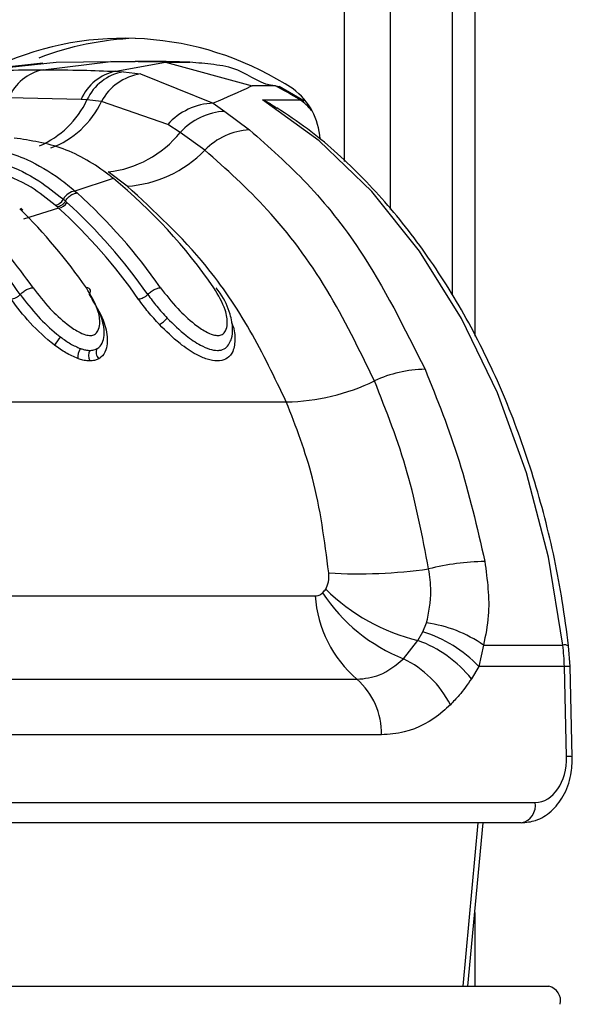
# Paper-space layout '2.5M DUO Surface Plate' of a CAD drawing. Header units: millimetres. Extents: x 20 to 18989, y 40 to 15016.
# Tile 99 of 109: x 18270 to 18303, y 5854 to 5914. Entities that reach past the tile are written whole.
import ezdxf

# ---------------------------------------------------------------- set-up
doc = ezdxf.new("R2010")
doc.units = ezdxf.units.MM

psp = doc.layouts.new('2.5M DUO Surface Plate')

# ---------------------------------------------------------------- linework, layer by layer
at = {"color": 8, "linetype": 'Continuous', "lineweight": 25, "ltscale": 2}
for p, q in [((18289.447, 5905.802), (18289.447, 6408.556)), ((18292.237, 6408.556), (18292.237, 5902.869)), ((18297.4, 6408.556), (18297.4, 5895.153)), ((18296.694, 5855.556), (18297.612, 5865.515)), ((18297.4, 5860.058), (18297.4, 5855.556))]:
    psp.add_line(p, q, dxfattribs=at)
at = {"color": 7, "linetype": 'Continuous', "lineweight": 25, "ltscale": 2}
for p, q in [((18296.017, 6408.556), (18296.017, 5897.717)), ((18271.067, 5911.792), (18265.944, 5911.241)), ((18266.634, 5911.294), (18271.87, 5911.847)), ((18271.076, 5911.39), (18275.206, 5911.901)), ((18271.87, 5911.847), (18275.206, 5911.901)), ((18278.542, 5911.847), (18275.206, 5911.901)), ((18275.206, 5911.901), (18276.682, 5911.901)), ((18275.513, 5911.294), (18278.542, 5911.847)), ((18278.542, 5911.847), (18283.829, 5910.413)), ((18278.543, 5911.847), (18280.018, 5911.847)), ((18275.513, 5911.294), (18275.968, 5911.267)), ((18275.968, 5911.267), (18277.016, 5911.133)), ((18277.016, 5911.133), (18281.452, 5909.352)), ((18285.243, 5910.413), (18283.829, 5910.413)), ((18286.968, 5909.493), (18285.464, 5910.36)), ((18273.389, 5909.577), (18268.992, 5909.672)), ((18273.751, 5909.556), (18273.389, 5909.577)), ((18274.632, 5909.465), (18273.751, 5909.556)), ((18278.672, 5908.049), (18274.632, 5909.465)), ((18281.452, 5909.352), (18282.164, 5908.856)), ((18284.463, 5909.559), (18286.725, 5909.559)), ((18282.164, 5908.856), (18283.652, 5907.733)), ((18279.436, 5907.575), (18278.672, 5908.049)), ((18280.937, 5906.489), (18279.436, 5907.575)), ((18276.2, 5904.299), (18275.037, 5905.162)), ((18275.357, 5904.775), (18273.015, 5904.001)), ((18275.357, 5904.775), (18275.208, 5904.893)), ((18273.015, 5904.001), (18273.148, 5903.884)), ((18272.309, 5903.505), (18272.439, 5903.391)), ((18272.439, 5903.391), (18272.529, 5903.311)), ((18269.845, 5902.835), (18269.72, 5902.954)), ((18272.022, 5902.959), (18269.879, 5902.298)), ((18271.935, 5903.037), (18271.81, 5903.147)), ((18272.022, 5902.959), (18271.935, 5903.037)), ((18246.661, 5891.158), (18285.906, 5891.158)), ((18261.39, 5879.339), (18287.663, 5879.339)), ((18294.243, 5877.144), (18294.465, 5877.69)), ((18293.937, 5876.619), (18294.243, 5877.144)), ((18293.055, 5875.509), (18293.937, 5876.619)), ((18297.931, 5876.347), (18297.643, 5875.044)), ((18297.931, 5876.347), (18302.77, 5876.347)), ((18303.215, 5875.032), (18303.125, 5876.29)), ((18297.643, 5875.044), (18297.193, 5874.288)), ((18302.863, 5875.044), (18297.643, 5875.044)), ((18302.999, 5869.557), (18302.863, 5875.044)), ((18303.35, 5869.545), (18303.215, 5875.032)), ((18263.944, 5874.259), (18290.216, 5874.259)), ((18291.708, 5870.872), (18265.435, 5870.872)), ((18266.103, 5866.757), (18301.088, 5866.757)), ((18300.24, 5865.515), (18265.255, 5865.515)), ((18296.985, 5855.556), (18297.904, 5865.515)), ((18263.447, 5855.556), (18301.914, 5855.556))]:
    psp.add_line(p, q, dxfattribs=at)
at = {"color": 7, "linetype": 'Continuous', "lineweight": 25, "ltscale": 2, "flags": 128}
for points in [[(18285.243, 5910.413), (18285.376, 5910.395), (18285.465, 5910.36)], [(18302.77, 5876.347), (18301.894, 5881.688), (18300.557, 5886.834), (18298.78, 5891.708), (18296.591, 5896.232), (18294.022, 5900.339), (18291.114, 5903.965), (18287.911, 5907.054), (18284.463, 5909.559)]]:
    psp.add_lwpolyline(points, dxfattribs=at)
at = {"color": 8, "linetype": 'Continuous', "lineweight": 25, "ltscale": 2, "flags": 128}
psp.add_lwpolyline([(18286.725, 5909.559), (18286.858, 5909.542), (18286.968, 5909.493)], dxfattribs=at)
at = {"color": 7, "linetype": 'Continuous', "lineweight": 25, "ltscale": 4}
for centre, radius, start, end in [((18276.013, 5894.585), 18.723, 56.61226, 112.36706), ((18277.462, 5894.66), 18.665, 92.39449, 110.85887), ((18271.621, 5908.605), 2.837, 101.08176, 157.92182), ((18276.076, 5908.426), 2.923, 101.10501, 156.80881), ((18276.505, 5908.281), 3.035, 100.19087, 155.14985), ((18277.484, 5907.926), 3.24, 98.306, 151.64573), ((18272.495, 5886.573), 27.035, 58.23849, 61.86516), ((18283.966, 5906.98), 4.001, 2.75252, 54.03125), ((18281.592, 5905.438), 3.917, 92.04981, 138.19886), ((18282.362, 5904.891), 3.97, 92.86541, 137.47861), ((18274.305, 5911.715), 6.593, 276.37969, 321.1023), ((18283.909, 5903.589), 4.153, 93.55302, 135.71007), ((18275.733, 5911.527), 7.243, 273.69302, 315.92545), ((18254.298, 5879.242), 33.097, 34.75657, 50.48385), ((18273.139, 5903.076), 0.934, 97.59452, 152.66405), ((18250.476, 5878.771), 33.833, 34.86307, 47.92467), ((18271.718, 5903.803), 0.662, 277.95372, 333.2539), ((18271.936, 5903.625), 0.671, 277.3497, 332.09574), ((18250.039, 5878.593), 33.418, 34.87105, 47.70231), ((18245.36, 5878.295), 34.59, 34.95046, 45.40494), ((18249.763, 5878.495), 33.074, 34.87104, 47.7028), ((18241.582, 5877.883), 35.257, 35.01017, 43.24001), ((18241.158, 5877.718), 34.823, 35.01517, 43.04892), ((18277.346, 5897.348), 1.692, 299.02813, 320.07488), ((18275.526, 5892.268), 4.425, 139.99969, 147.98518), ((18274.069, 5893.891), 0.878, 144.19149, 186.46021), ((18274.5, 5893.959), 0.658, 149.55621, 207.67996), ((18274.851, 5894.163), 0.538, 153.84335, 224.28769), ((18294.455, 5885.709), 7.435, 90.69043, 115.2484), ((18285.672, 5904.116), 12.961, 271.03706, 295.65715), ((18298.364, 5865.628), 15.815, 91.27294, 103.81582), ((18290.312, 5911.017), 30.334, 266.57072, 278.10328), ((18295.01, 5879.85), 7.365, 183.97545, 229.38851), ((18296.966, 5885.364), 10.603, 213.453, 248.35212), ((18296.777, 5888.335), 12.056, 225.3805, 256.37665), ((18293.386, 5869.757), 8.005, 55.40168, 82.24985), ((18291.877, 5869.511), 7.991, 43.81741, 72.77913), ((18291.436, 5869.686), 7.37, 38.63694, 70.16049), ((18288.839, 5874.699), 14.028, 1.40725, 6.74437), ((18290.279, 5869.821), 6.329, 27.15359, 63.98509), ((18287.324, 5870.963), 4.385, 358.81328, 48.73054), ((18300.018, 5866.577), 1.085, 281.80867, 9.53662), ((18301.714, 5854.654), 0.924, 347.88585, 77.52045)]:
    psp.add_arc(centre, radius, start, end, dxfattribs=at)
at = {"color": 8, "linetype": 'Continuous', "lineweight": 25, "ltscale": 4}
for centre, radius, start, end in [((18268.663, 5911.919), 5.61, 293.10322, 335.08696), ((18269.673, 5911.755), 5.463, 290.1271, 335.21809), ((18285.114, 5907.031), 2.998, 38.1773, 57.49041), ((18302.87, 5875.834), 0.522, 60.715, 100.98089), ((18302.965, 5872.92), 2.126, 83.25464, 92.74555), ((18303.101, 5867.444), 2.115, 83.23927, 92.78029)]:
    psp.add_arc(centre, radius, start, end, dxfattribs=at)
at = {"color": 7, "linetype": 'Continuous', "lineweight": 25, "ltscale": 4}
psp.add_ellipse((18301.019, 5869.557), major_axis=(-0.138, 2.798), ratio=0.706247, start_param=3.106771, end_param=4.677567, dxfattribs=at)
at = {"color": 7, "linetype": 'Continuous', "lineweight": 25, "ltscale": 2}
for points, knots in [([(18280.018, 5911.847), (18279.468, 5911.862), (18278.637, 5911.885), (18277.524, 5911.899), (18276.963, 5911.9), (18276.682, 5911.901)], [0, 0, 0, 0, 0.495025, 0.747513, 1, 1, 1, 1]), ([(18285.243, 5910.413), (18285.243, 5910.413), (18284.447, 5910.413), (18283.27, 5911.434), (18281.493, 5911.722), (18280.51, 5911.805), (18280.018, 5911.847)], [0, 0, 0, 0, 0.000015, 0.446659, 0.723309, 1, 1, 1, 1]), ([(18266.634, 5911.294), (18267.313, 5911.32), (18268.794, 5911.376), (18270.274, 5911.385), (18271.076, 5911.39)], [0, 0, 0, 0, 0.458483, 1, 1, 1, 1]), ([(18271.076, 5911.39), (18271.877, 5911.385), (18273.357, 5911.376), (18274.835, 5911.32), (18275.513, 5911.294)], [0, 0, 0, 0, 0.541517, 1, 1, 1, 1]), ([(18283.829, 5910.413), (18283.792, 5910.396), (18283.064, 5910.048), (18282.237, 5909.691), (18281.452, 5909.352)], [0, 0, 0, 0, 0.050351, 1, 1, 1, 1]), ([(18284.463, 5909.559), (18284.468, 5909.557), (18284.777, 5909.434), (18285.057, 5909.243), (18285.332, 5909.055)], [0, 0, 0, 0, 0.018249, 1, 1, 1, 1]), ([(18303.125, 5876.29), (18303.004, 5877.205), (18302.653, 5879.855), (18301.734, 5884.139), (18300.239, 5889.013), (18298.331, 5893.604), (18296.043, 5897.845), (18293.406, 5901.679), (18290.449, 5905.029), (18287.733, 5907.485), (18285.96, 5908.655), (18285.338, 5909.066)], [0, 0, 0, 0, 0.065368, 0.189196, 0.313117, 0.437082, 0.561088, 0.685113, 0.809103, 0.932978, 1, 1, 1, 1]), ([(18283.652, 5907.733), (18284.847, 5906.682), (18287.26, 5904.558), (18291.027, 5899.829), (18293.11, 5895.656), (18294.365, 5893.143)], [0, 0, 0, 0, 0.28064, 0.566731, 1, 1, 1, 1]), ([(18266.721, 5906.784), (18266.85, 5906.773), (18267.987, 5906.674), (18269.839, 5906.14), (18271.784, 5905.021), (18272.715, 5904.25), (18273.015, 5904.001)], [0, 0, 0, 0, 0.058111, 0.513481, 0.843245, 1, 1, 1, 1]), ([(18275.208, 5904.893), (18275.176, 5904.918), (18274.258, 5905.63), (18272.331, 5906.771), (18270.317, 5907.077), (18269.31, 5907.229)], [0, 0, 0, 0, 0.018269, 0.50941, 1, 1, 1, 1]), ([(18291.284, 5892.434), (18290.359, 5894.33), (18288.482, 5898.177), (18284.952, 5902.921), (18282.234, 5905.335), (18280.937, 5906.489)], [0, 0, 0, 0, 0.336897, 0.683326, 1, 1, 1, 1]), ([(18271.81, 5903.147), (18271.327, 5903.532), (18269.533, 5904.963), (18267.474, 5905.378), (18265.969, 5905.682)], [0, 0, 0, 0, 0.268951, 1, 1, 1, 1]), ([(18266.304, 5906.14), (18266.426, 5906.129), (18267.967, 5905.997), (18270.078, 5905.267), (18271.814, 5903.895), (18272.309, 5903.505)], [0, 0, 0, 0, 0.058019, 0.731528, 1, 1, 1, 1]), ([(18272.439, 5903.391), (18272.467, 5903.434), (18272.544, 5903.553), (18272.716, 5903.72), (18272.942, 5903.857), (18273.079, 5903.875), (18273.148, 5903.884)], [0, 0, 0, 0, 0.161268, 0.440838, 0.720434, 1, 1, 1, 1]), ([(18285.906, 5891.158), (18285.195, 5892.636), (18283.759, 5895.621), (18280.607, 5900.26), (18277.861, 5902.776), (18276.2, 5904.299)], [0, 0, 0, 0, 0.279345, 0.564006, 1, 1, 1, 1]), ([(18272.439, 5903.391), (18272.407, 5903.343), (18272.342, 5903.246), (18272.209, 5903.132), (18272.066, 5903.053), (18271.979, 5903.042), (18271.935, 5903.037)], [0, 0, 0, 0, 0.249977, 0.499995, 0.750013, 1, 1, 1, 1]), ([(18269.678, 5897.699), (18269.713, 5897.735), (18269.807, 5897.834), (18270.003, 5897.974), (18270.248, 5898.088), (18270.389, 5898.103), (18270.459, 5898.11)], [0, 0, 0, 0, 0.161103, 0.440723, 0.720357, 1, 1, 1, 1]), ([(18270.459, 5898.11), (18270.789, 5897.682), (18271.379, 5896.919), (18272.374, 5895.993), (18273.129, 5895.465), (18273.633, 5895.238), (18273.984, 5895.184), (18274.256, 5895.264), (18274.463, 5895.5), (18274.57, 5895.996), (18274.434, 5896.894), (18273.981, 5897.657), (18273.711, 5898.11)], [0, 0, 0, 0, 0.181551, 0.323795, 0.408852, 0.462297, 0.504185, 0.545984, 0.600558, 0.677304, 0.807905, 1, 1, 1, 1]), ([(18273.907, 5897.699), (18273.924, 5897.735), (18273.971, 5897.834), (18273.973, 5897.974), (18273.89, 5898.088), (18273.771, 5898.103), (18273.711, 5898.11)], [0, 0, 0, 0, 0.161103, 0.440723, 0.720357, 1, 1, 1, 1]), ([(18277.456, 5897.699), (18277.491, 5897.735), (18277.585, 5897.834), (18277.781, 5897.974), (18278.027, 5898.088), (18278.167, 5898.103), (18278.237, 5898.11)], [0, 0, 0, 0, 0.161103, 0.440723, 0.720357, 1, 1, 1, 1]), ([(18278.237, 5898.11), (18278.567, 5897.682), (18279.157, 5896.919), (18280.151, 5895.994), (18280.907, 5895.465), (18281.411, 5895.238), (18281.762, 5895.184), (18282.035, 5895.264), (18282.241, 5895.5), (18282.348, 5895.996), (18282.212, 5896.894), (18281.759, 5897.656), (18281.49, 5898.11)], [0, 0, 0, 0, 0.181495, 0.323764, 0.408831, 0.462283, 0.504171, 0.545966, 0.600529, 0.677267, 0.807826, 1, 1, 1, 1]), ([(18282.425, 5894.714), (18282.476, 5894.816), (18282.619, 5895.098), (18282.658, 5895.705), (18282.493, 5896.62), (18282.093, 5897.49), (18281.717, 5897.998), (18281.635, 5898.109)], [0, 0, 0, 0, 0.094055, 0.259838, 0.522332, 0.896084, 1, 1, 1, 1]), ([(18269.678, 5897.699), (18269.639, 5897.659), (18269.56, 5897.579), (18269.409, 5897.483), (18269.254, 5897.418), (18269.165, 5897.409), (18269.121, 5897.405)], [0, 0, 0, 0, 0.249986, 0.500009, 0.750006, 1, 1, 1, 1]), ([(18271.774, 5894.614), (18271.768, 5894.618), (18271.235, 5895.025), (18270.225, 5895.967), (18269.488, 5896.926), (18269.121, 5897.405)], [0, 0, 0, 0, 0.005036, 0.5036, 1, 1, 1, 1]), ([(18269.678, 5897.699), (18270.023, 5897.251), (18270.657, 5896.425), (18271.572, 5895.551), (18272.061, 5895.171), (18272.136, 5895.112)], [0, 0, 0, 0, 0.500692, 0.922782, 1, 1, 1, 1]), ([(18274.368, 5894.4), (18274.402, 5894.423), (18274.569, 5894.531), (18274.822, 5894.956), (18274.816, 5895.64), (18274.562, 5896.613), (18274.182, 5897.243), (18273.907, 5897.699)], [0, 0, 0, 0, 0.041436, 0.201294, 0.49918, 0.637272, 1, 1, 1, 1]), ([(18274.047, 5897.405), (18274.34, 5896.918), (18274.745, 5896.243), (18275.012, 5895.186), (18275.006, 5894.423), (18274.707, 5893.942), (18274.508, 5893.814), (18274.466, 5893.787)], [0, 0, 0, 0, 0.3508186, 0.4854248, 0.7839893, 0.9541986, 1, 1, 1, 1]), ([(18277.456, 5897.699), (18277.417, 5897.659), (18277.338, 5897.579), (18277.187, 5897.483), (18277.032, 5897.418), (18276.943, 5897.409), (18276.899, 5897.405)], [0, 0, 0, 0, 0.249977, 0.500012, 0.750007, 1, 1, 1, 1]), ([(18278.167, 5895.869), (18277.932, 5896.125), (18277.463, 5896.636), (18277.087, 5897.149), (18276.899, 5897.405)], [0, 0, 0, 0, 0.5001874, 1, 1, 1, 1]), ([(18277.456, 5897.699), (18277.633, 5897.459), (18277.985, 5896.979), (18278.424, 5896.502), (18278.644, 5896.263)], [0, 0, 0, 0, 0.5001185, 1, 1, 1, 1]), ([(18278.644, 5896.263), (18279.016, 5895.895), (18279.642, 5895.278), (18280.56, 5894.648), (18281.222, 5894.352), (18281.604, 5894.285), (18281.934, 5894.303), (18282.228, 5894.4), (18282.356, 5894.61), (18282.42, 5894.715)], [0, 0, 0, 0, 0.291237, 0.489431, 0.611355, 0.727823, 0.757056, 0.878407, 1, 1, 1, 1]), ([(18272.136, 5895.112), (18272.336, 5894.966), (18272.736, 5894.674), (18273.15, 5894.495), (18273.357, 5894.405)], [0, 0, 0, 0, 0.500359, 1, 1, 1, 1]), ([(18273.197, 5893.793), (18272.95, 5893.899), (18272.468, 5894.107), (18272.002, 5894.447), (18271.774, 5894.614)], [0, 0, 0, 0, 0.511869, 1, 1, 1, 1]), ([(18273.357, 5894.405), (18273.382, 5894.396), (18273.485, 5894.361), (18273.684, 5894.307), (18273.843, 5894.298), (18273.932, 5894.293)], [0, 0, 0, 0, 0.121319, 0.507471, 1, 1, 1, 1]), ([(18273.932, 5894.293), (18274.013, 5894.298), (18274.159, 5894.308), (18274.294, 5894.36), (18274.355, 5894.393), (18274.368, 5894.4)], [0, 0, 0, 0, 0.4928036, 0.8970362, 1, 1, 1, 1]), ([(18273.917, 5893.653), (18273.804, 5893.66), (18273.604, 5893.671), (18273.355, 5893.738), (18273.227, 5893.782), (18273.197, 5893.793)], [0, 0, 0, 0, 0.4965596, 0.8808075, 1, 1, 1, 1]), ([(18274.466, 5893.787), (18274.45, 5893.779), (18274.373, 5893.737), (18274.203, 5893.672), (18274.019, 5893.66), (18273.917, 5893.653)], [0, 0, 0, 0, 0.101108, 0.503387, 1, 1, 1, 1]), ([(18294.365, 5893.143), (18295.102, 5891.312), (18296.592, 5887.609), (18297.536, 5883.51), (18298.013, 5881.439)], [0, 0, 0, 0, 0.494608, 1, 1, 1, 1]), ([(18294.587, 5880.986), (18294.207, 5882.97), (18293.436, 5886.993), (18292.007, 5890.604), (18291.284, 5892.434)], [0, 0, 0, 0, 0.493295, 1, 1, 1, 1]), ([(18288.497, 5880.737), (18288.241, 5882.702), (18287.761, 5886.376), (18286.495, 5889.64), (18285.906, 5891.158)], [0, 0, 0, 0, 0.5349, 1, 1, 1, 1]), ([(18298.013, 5881.439), (18298.161, 5880.319), (18298.395, 5878.559), (18298.055, 5876.937), (18297.931, 5876.347)], [0, 0, 0, 0, 0.636152, 1, 1, 1, 1]), ([(18288.309, 5879.754), (18288.325, 5879.783), (18288.42, 5879.945), (18288.514, 5880.277), (18288.502, 5880.6), (18288.497, 5880.737)], [0, 0, 0, 0, 0.109516, 0.621528, 1, 1, 1, 1]), ([(18294.465, 5877.69), (18294.599, 5878.333), (18294.821, 5879.393), (18294.653, 5880.536), (18294.587, 5880.986)], [0, 0, 0, 0, 0.606725, 1, 1, 1, 1]), ([(18287.663, 5879.339), (18287.723, 5879.344), (18287.868, 5879.355), (18288.021, 5879.432), (18288.104, 5879.506), (18288.12, 5879.519)], [0, 0, 0, 0, 0.361864, 0.882564, 1, 1, 1, 1]), ([(18288.12, 5879.519), (18288.125, 5879.524), (18288.195, 5879.591), (18288.254, 5879.676), (18288.309, 5879.754)], [0, 0, 0, 0, 0.075262, 1, 1, 1, 1]), ([(18290.216, 5874.259), (18290.688, 5874.306), (18291.709, 5874.409), (18292.584, 5875.124), (18293.055, 5875.509)], [0, 0, 0, 0, 0.461516, 1, 1, 1, 1]), ([(18297.193, 5874.288), (18296.951, 5873.94), (18296.552, 5873.367), (18296.091, 5872.895), (18295.91, 5872.71)], [0, 0, 0, 0, 0.606995, 1, 1, 1, 1]), ([(18295.91, 5872.71), (18295.761, 5872.571), (18294.913, 5871.784), (18293.487, 5871.013), (18292.174, 5870.909), (18291.708, 5870.872)], [0, 0, 0, 0, 0.1214954, 0.6884885, 1, 1, 1, 1]), ([(18300.24, 5865.515), (18300.535, 5865.545), (18301.193, 5865.611), (18302.109, 5866.184), (18302.863, 5867.142), (18303.303, 5868.325), (18303.336, 5869.173), (18303.35, 5869.545)], [0, 0, 0, 0, 0.165531, 0.36821, 0.581501, 0.816931, 1, 1, 1, 1])]:
    psp.add_open_spline(points, degree=3, knots=knots, dxfattribs=at)
at = {"color": 8, "linetype": 'Continuous', "lineweight": 25, "ltscale": 2}
psp.add_open_spline([(18282.568, 5895.972), (18282.572, 5895.965), (18282.741, 5895.641), (18282.787, 5895.021), (18282.723, 5894.269), (18282.359, 5893.804), (18281.976, 5893.665), (18281.561, 5893.644), (18281.091, 5893.725), (18280.304, 5894.074), (18279.268, 5894.783), (18278.573, 5895.469), (18278.167, 5895.869)], degree=3, knots=[0, 0, 0, 0, 0.003131, 0.147219, 0.292361, 0.396462, 0.485579, 0.507364, 0.593615, 0.680419, 0.813551, 1, 1, 1, 1], dxfattribs=at)

doc.saveas('drawing.dxf')
